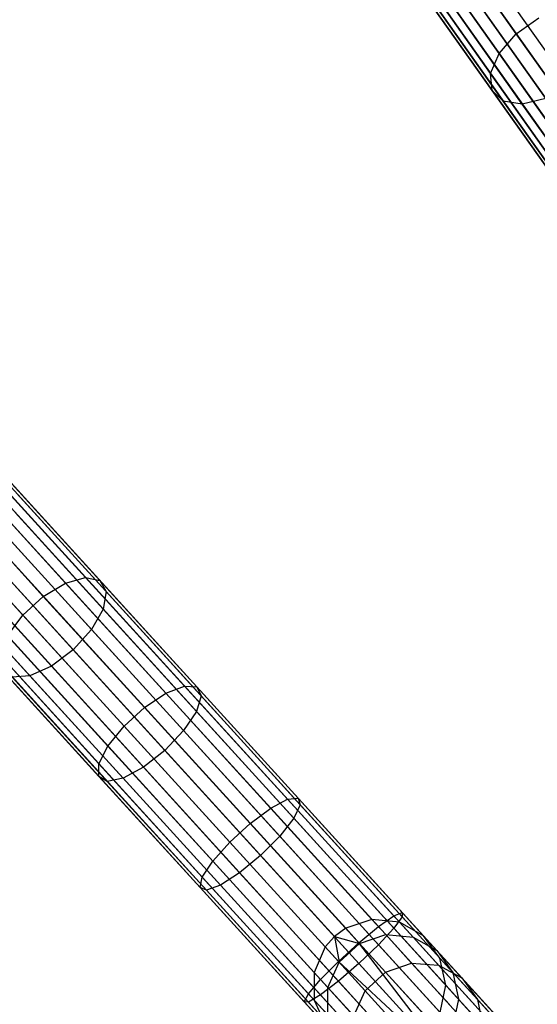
# Model space of a CAD drawing. Extents: x -102 to 102, y -101 to 102.
# Tile 202 of 256: x -61 to -53, y 61 to 75. Entities that reach past the tile are written whole.
import ezdxf

# ---------------------------------------------------------------- set-up
doc = ezdxf.new("R2010")
doc.units = 0
doc.header["$LTSCALE"] = 25.4
doc.layers.get('0').update_dxf_attribs({"linetype": 'CONTINUOUS'})

# ---------------------------------------------------------------- blocks, each defined once
blk = doc.blocks.new('NL2500011659_STL')
at = {"color": 0}
for p, q in [((-58.697, 82.908, -28.965), (-48.193, 68.069, -288.965)), ((-58.697, 82.908, -28.965), (-48.193, 68.069, -288.965)), ((-58.854, 82.77, -28.963), (-48.35, 67.931, -288.963)), ((-58.854, 82.77, -28.963), (-48.35, 67.931, -288.963)), ((-59.067, 82.413, -28.952), (-48.562, 67.574, -288.952)), ((-59.067, 82.413, -28.952), (-48.562, 67.574, -288.952)), ((-59.116, 82, -28.93), (-48.611, 67.161, -288.93)), ((-59.116, 82, -28.93), (-48.611, 67.161, -288.93)), ((-58.993, 81.604, -28.902), (-48.488, 66.765, -288.902)), ((-58.993, 81.604, -28.902), (-48.488, 66.765, -288.902)), ((-58.719, 81.293, -28.874), (-48.214, 66.453, -288.874)), ((-58.719, 81.293, -28.874), (-48.214, 66.453, -288.874)), ((-57.544, 81.279, -28.825), (-47.04, 66.44, -288.825)), ((-57.544, 81.279, -28.825), (-47.04, 66.44, -288.825)), ((-58.342, 81.12, -28.848), (-47.837, 66.28, -288.848)), ((-58.342, 81.12, -28.848), (-47.837, 66.28, -288.848)), ((-57.926, 81.115, -28.831), (-47.422, 66.276, -288.831)), ((-57.926, 81.115, -28.831), (-47.422, 66.276, -288.831)), ((-53.466, 75.158, -10.021), (-54.6, 76.761, -11.497)), ((-53.466, 75.158, -10.021), (-54.6, 76.761, -11.497)), ((-53.722, 74.862, -10.162), (-54.847, 76.452, -11.626)), ((-53.722, 74.862, -10.162), (-54.847, 76.452, -11.626)), ((-53.85, 74.562, -10.419), (-54.959, 76.128, -11.862)), ((-53.85, 74.562, -10.419), (-54.959, 76.128, -11.862)), ((-53.828, 74.309, -10.749), (-54.916, 75.845, -12.164)), ((-53.828, 74.309, -10.749), (-54.916, 75.845, -12.164)), ((-53.692, 75.837, -13.006), (-52.664, 74.385, -11.669)), ((-53.692, 75.837, -13.006), (-52.664, 74.385, -11.669)), ((-53.661, 74.147, -11.094), (-54.726, 75.652, -12.479)), ((-53.661, 74.147, -11.094), (-54.726, 75.652, -12.479)), ((-53.376, 74.105, -11.394), (-54.422, 75.582, -12.754)), ((-53.376, 74.105, -11.394), (-54.422, 75.582, -12.754)), ((-53.023, 74.189, -11.597), (-54.056, 75.647, -12.94)), ((-53.023, 74.189, -11.597), (-54.056, 75.647, -12.94)), ((-67.879, 75.32, -28.952), (-55.63, 61.884, -288.952)), ((-67.879, 75.32, -28.952), (-55.63, 61.884, -288.952)), ((-67.465, 75.279, -28.93), (-55.217, 61.843, -288.93)), ((-67.465, 75.279, -28.93), (-55.217, 61.843, -288.93)), ((-53.466, 75.158, -10.021), (-53.126, 75.398, -10.021)), ((-53.466, 75.158, -10.021), (-53.126, 75.398, -10.021)), ((-68.273, 75.188, -28.963), (-56.024, 61.752, -288.963)), ((-68.273, 75.188, -28.963), (-56.024, 61.752, -288.963)), ((-53.722, 74.862, -10.162), (-53.466, 75.158, -10.021)), ((-53.722, 74.862, -10.162), (-53.466, 75.158, -10.021)), ((-52.239, 73.425, -8.785), (-53.466, 75.158, -10.021)), ((-52.239, 73.425, -8.785), (-53.466, 75.158, -10.021)), ((-68.441, 75.064, -28.965), (-56.193, 61.628, -288.965)), ((-68.441, 75.064, -28.965), (-56.193, 61.628, -288.965)), ((-67.104, 75.074, -28.902), (-54.856, 61.638, -288.902)), ((-67.104, 75.074, -28.902), (-54.856, 61.638, -288.902)), ((-68.58, 74.908, -28.963), (-56.332, 61.472, -288.963)), ((-68.58, 74.908, -28.963), (-56.332, 61.472, -288.963)), ((-53.85, 74.562, -10.419), (-53.722, 74.862, -10.162)), ((-53.85, 74.562, -10.419), (-53.722, 74.862, -10.162)), ((-52.505, 73.143, -8.936), (-53.722, 74.862, -10.162)), ((-52.505, 73.143, -8.936), (-53.722, 74.862, -10.162)), ((-66.859, 74.74, -28.874), (-54.61, 61.304, -288.874)), ((-66.859, 74.74, -28.874), (-54.61, 61.304, -288.874)), ((-68.747, 74.528, -28.952), (-56.499, 61.092, -288.952)), ((-68.747, 74.528, -28.952), (-56.499, 61.092, -288.952)), ((-53.828, 74.309, -10.749), (-53.85, 74.562, -10.419)), ((-52.651, 72.868, -9.211), (-53.85, 74.562, -10.419)), ((-53.828, 74.309, -10.749), (-53.85, 74.562, -10.419)), ((-52.651, 72.868, -9.211), (-53.85, 74.562, -10.419)), ((-66.77, 74.335, -28.848), (-54.522, 60.899, -288.848)), ((-66.77, 74.335, -28.848), (-54.522, 60.899, -288.848)), ((-53.661, 74.147, -11.094), (-53.828, 74.309, -10.749)), ((-52.653, 72.648, -9.564), (-53.828, 74.309, -10.749)), ((-53.661, 74.147, -11.094), (-53.828, 74.309, -10.749)), ((-52.653, 72.648, -9.564), (-53.828, 74.309, -10.749)), ((-68.745, 74.112, -28.93), (-56.497, 60.676, -288.93)), ((-68.745, 74.112, -28.93), (-56.497, 60.676, -288.93)), ((-53.376, 74.105, -11.394), (-53.661, 74.147, -11.094)), ((-52.509, 72.521, -9.933), (-53.661, 74.147, -11.094)), ((-53.376, 74.105, -11.394), (-53.661, 74.147, -11.094)), ((-52.509, 72.521, -9.933), (-53.661, 74.147, -11.094)), ((-53.023, 74.189, -11.597), (-53.376, 74.105, -11.394)), ((-53.023, 74.189, -11.597), (-53.376, 74.105, -11.394)), ((-52.246, 72.508, -10.254), (-53.376, 74.105, -11.394)), ((-52.246, 72.508, -10.254), (-53.376, 74.105, -11.394)), ((-66.855, 73.928, -28.831), (-54.606, 60.492, -288.831)), ((-66.855, 73.928, -28.831), (-54.606, 60.492, -288.831)), ((-68.574, 73.734, -28.902), (-56.326, 60.298, -288.902)), ((-68.574, 73.734, -28.902), (-56.326, 60.298, -288.902)), ((-67.097, 73.59, -28.825), (-54.849, 60.154, -288.825)), ((-67.097, 73.59, -28.825), (-54.849, 60.154, -288.825)), ((-68.264, 73.459, -28.874), (-56.016, 60.023, -288.874)), ((-68.264, 73.459, -28.874), (-56.016, 60.023, -288.874)), ((-67.456, 73.38, -28.831), (-55.207, 59.944, -288.831)), ((-67.456, 73.38, -28.831), (-55.207, 59.944, -288.831)), ((-67.869, 73.333, -28.848), (-55.62, 59.897, -288.848)), ((-67.869, 73.333, -28.848), (-55.62, 59.897, -288.848)), ((-60.227, 66.926, -8.936), (-61.646, 68.483, -10.162)), ((-60.227, 66.926, -8.936), (-61.646, 68.483, -10.162)), ((-59.927, 67.011, -9.211), (-61.325, 68.544, -10.419)), ((-59.927, 67.011, -9.211), (-61.325, 68.544, -10.419)), ((-59.712, 66.965, -9.564), (-61.083, 68.469, -10.749)), ((-59.712, 66.965, -9.564), (-61.083, 68.469, -10.749)), ((-60.559, 66.727, -8.785), (-61.99, 68.296, -10.021)), ((-60.559, 66.727, -8.785), (-61.99, 68.296, -10.021)), ((-59.618, 66.798, -9.933), (-60.961, 68.271, -11.094)), ((-59.618, 66.798, -9.933), (-60.961, 68.271, -11.094)), ((-60.867, 66.447, -8.785), (-62.297, 68.016, -10.021)), ((-60.867, 66.447, -8.785), (-62.297, 68.016, -10.021)), ((-59.662, 66.537, -10.254), (-60.98, 67.983, -11.394)), ((-59.662, 66.537, -10.254), (-60.98, 67.983, -11.394)), ((-59.837, 66.229, -10.472), (-61.138, 67.657, -11.597)), ((-59.837, 66.229, -10.472), (-61.138, 67.657, -11.597)), ((-61.406, 67.347, -11.669), (-60.111, 65.926, -10.549)), ((-61.406, 67.347, -11.669), (-60.111, 65.926, -10.549)), ((-60.438, 65.681, -10.472), (-61.739, 67.109, -11.597)), ((-60.438, 65.681, -10.472), (-61.739, 67.109, -11.597)), ((-60.227, 66.926, -8.936), (-59.927, 67.011, -9.211)), ((-60.227, 66.926, -8.936), (-59.927, 67.011, -9.211)), ((-59.927, 67.011, -9.211), (-59.712, 66.965, -9.564)), ((-58.444, 65.383, -8.254), (-59.927, 67.011, -9.211)), ((-58.444, 65.383, -8.254), (-59.927, 67.011, -9.211)), ((-59.927, 67.011, -9.211), (-59.712, 66.965, -9.564)), ((-60.761, 65.536, -10.254), (-62.079, 66.982, -11.394)), ((-60.761, 65.536, -10.254), (-62.079, 66.982, -11.394)), ((-60.559, 66.727, -8.785), (-60.227, 66.926, -8.936)), ((-60.559, 66.727, -8.785), (-60.227, 66.926, -8.936)), ((-58.721, 65.275, -7.964), (-60.227, 66.926, -8.936)), ((-58.721, 65.275, -7.964), (-60.227, 66.926, -8.936)), ((-59.712, 66.965, -9.564), (-59.618, 66.798, -9.933)), ((-58.257, 65.369, -8.625), (-59.712, 66.965, -9.564)), ((-58.257, 65.369, -8.625), (-59.712, 66.965, -9.564)), ((-59.712, 66.965, -9.564), (-59.618, 66.798, -9.933)), ((-60.867, 66.447, -8.785), (-60.559, 66.727, -8.785)), ((-60.867, 66.447, -8.785), (-60.559, 66.727, -8.785)), ((-59.041, 65.062, -7.805), (-60.559, 66.727, -8.785)), ((-59.041, 65.062, -7.805), (-60.559, 66.727, -8.785)), ((-59.618, 66.798, -9.933), (-59.662, 66.537, -10.254)), ((-59.618, 66.798, -9.933), (-59.662, 66.537, -10.254)), ((-58.193, 65.235, -9.013), (-59.618, 66.798, -9.933)), ((-58.193, 65.235, -9.013), (-59.618, 66.798, -9.933)), ((-61.096, 66.134, -8.936), (-60.867, 66.447, -8.785)), ((-61.096, 66.134, -8.936), (-60.867, 66.447, -8.785)), ((-59.349, 64.782, -7.805), (-60.867, 66.447, -8.785)), ((-59.349, 64.782, -7.805), (-60.867, 66.447, -8.785)), ((-59.662, 66.537, -10.254), (-59.837, 66.229, -10.472)), ((-59.662, 66.537, -10.254), (-59.837, 66.229, -10.472)), ((-58.264, 65.003, -9.351), (-59.662, 66.537, -10.254)), ((-58.264, 65.003, -9.351), (-59.662, 66.537, -10.254)), ((-59.59, 64.483, -7.964), (-61.096, 66.134, -8.936)), ((-59.59, 64.483, -7.964), (-61.096, 66.134, -8.936)), ((-59.837, 66.229, -10.472), (-60.111, 65.926, -10.549)), ((-59.837, 66.229, -10.472), (-60.111, 65.926, -10.549)), ((-58.455, 64.714, -9.581), (-59.837, 66.229, -10.472)), ((-58.455, 64.714, -9.581), (-59.837, 66.229, -10.472)), ((-59.724, 64.217, -8.254), (-61.207, 65.844, -9.211)), ((-59.724, 64.217, -8.254), (-61.207, 65.844, -9.211)), ((-60.111, 65.926, -10.549), (-60.438, 65.681, -10.472)), ((-60.111, 65.926, -10.549), (-60.438, 65.681, -10.472)), ((-60.111, 65.926, -10.549), (-58.736, 64.418, -9.662)), ((-60.111, 65.926, -10.549), (-58.736, 64.418, -9.662)), ((-60.438, 65.681, -10.472), (-60.761, 65.536, -10.254)), ((-60.438, 65.681, -10.472), (-60.761, 65.536, -10.254)), ((-59.057, 64.166, -9.581), (-60.438, 65.681, -10.472)), ((-59.057, 64.166, -9.581), (-60.438, 65.681, -10.472)), ((-59.727, 64.029, -8.625), (-61.182, 65.625, -9.564)), ((-59.727, 64.029, -8.625), (-61.182, 65.625, -9.564)), ((-60.761, 65.536, -10.254), (-61.024, 65.516, -9.933)), ((-60.761, 65.536, -10.254), (-61.024, 65.516, -9.933)), ((-59.599, 63.953, -9.013), (-61.024, 65.516, -9.933)), ((-59.599, 63.953, -9.013), (-61.024, 65.516, -9.933)), ((-59.362, 64.002, -9.351), (-60.761, 65.536, -10.254)), ((-59.362, 64.002, -9.351), (-60.761, 65.536, -10.254)), ((-58.721, 65.275, -7.964), (-58.444, 65.383, -8.254)), ((-58.721, 65.275, -7.964), (-58.444, 65.383, -8.254)), ((-58.444, 65.383, -8.254), (-58.257, 65.369, -8.625)), ((-56.895, 63.685, -7.56), (-58.444, 65.383, -8.254)), ((-56.895, 63.685, -7.56), (-58.444, 65.383, -8.254)), ((-58.444, 65.383, -8.254), (-58.257, 65.369, -8.625)), ((-58.257, 65.369, -8.625), (-58.193, 65.235, -9.013)), ((-56.739, 63.703, -7.945), (-58.257, 65.369, -8.625)), ((-56.739, 63.703, -7.945), (-58.257, 65.369, -8.625)), ((-58.257, 65.369, -8.625), (-58.193, 65.235, -9.013)), ((-59.041, 65.062, -7.805), (-58.721, 65.275, -7.964)), ((-59.041, 65.062, -7.805), (-58.721, 65.275, -7.964)), ((-57.149, 63.55, -7.26), (-58.721, 65.275, -7.964)), ((-57.149, 63.55, -7.26), (-58.721, 65.275, -7.964)), ((-58.193, 65.235, -9.013), (-58.264, 65.003, -9.351)), ((-58.193, 65.235, -9.013), (-58.264, 65.003, -9.351)), ((-56.706, 63.603, -8.347), (-58.193, 65.235, -9.013)), ((-56.706, 63.603, -8.347), (-58.193, 65.235, -9.013)), ((-59.349, 64.782, -7.805), (-59.041, 65.062, -7.805)), ((-59.349, 64.782, -7.805), (-59.041, 65.062, -7.805)), ((-57.457, 63.323, -7.095), (-59.041, 65.062, -7.805)), ((-57.457, 63.323, -7.095), (-59.041, 65.062, -7.805)), ((-58.264, 65.003, -9.351), (-58.455, 64.714, -9.581)), ((-58.264, 65.003, -9.351), (-58.455, 64.714, -9.581)), ((-56.803, 63.401, -8.698), (-58.264, 65.003, -9.351)), ((-56.803, 63.401, -8.698), (-58.264, 65.003, -9.351)), ((-59.59, 64.483, -7.964), (-59.349, 64.782, -7.805)), ((-59.59, 64.483, -7.964), (-59.349, 64.782, -7.805)), ((-57.764, 63.043, -7.095), (-59.349, 64.782, -7.805)), ((-57.764, 63.043, -7.095), (-59.349, 64.782, -7.805)), ((-58.455, 64.714, -9.581), (-58.736, 64.418, -9.662)), ((-58.455, 64.714, -9.581), (-58.736, 64.418, -9.662)), ((-57.014, 63.133, -8.935), (-58.455, 64.714, -9.581)), ((-57.014, 63.133, -8.935), (-58.455, 64.714, -9.581)), ((-59.724, 64.217, -8.254), (-59.59, 64.483, -7.964)), ((-59.724, 64.217, -8.254), (-59.59, 64.483, -7.964)), ((-58.018, 62.758, -7.26), (-59.59, 64.483, -7.964)), ((-58.018, 62.758, -7.26), (-59.59, 64.483, -7.964)), ((-58.736, 64.418, -9.662), (-59.057, 64.166, -9.581)), ((-58.736, 64.418, -9.662), (-59.057, 64.166, -9.581)), ((-58.736, 64.418, -9.662), (-57.301, 62.844, -9.019)), ((-58.736, 64.418, -9.662), (-57.301, 62.844, -9.019)), ((-59.727, 64.029, -8.625), (-59.724, 64.217, -8.254)), ((-59.727, 64.029, -8.625), (-59.724, 64.217, -8.254)), ((-58.175, 62.518, -7.56), (-59.724, 64.217, -8.254)), ((-58.175, 62.518, -7.56), (-59.724, 64.217, -8.254)), ((-59.057, 64.166, -9.581), (-59.362, 64.002, -9.351)), ((-59.057, 64.166, -9.581), (-59.362, 64.002, -9.351)), ((-57.615, 62.585, -8.935), (-59.057, 64.166, -9.581)), ((-57.615, 62.585, -8.935), (-59.057, 64.166, -9.581)), ((-59.599, 63.953, -9.013), (-59.727, 64.029, -8.625)), ((-58.209, 62.363, -7.945), (-59.727, 64.029, -8.625)), ((-59.599, 63.953, -9.013), (-59.727, 64.029, -8.625)), ((-58.209, 62.363, -7.945), (-59.727, 64.029, -8.625)), ((-59.362, 64.002, -9.351), (-59.599, 63.953, -9.013)), ((-59.362, 64.002, -9.351), (-59.599, 63.953, -9.013)), ((-58.112, 62.322, -8.347), (-59.599, 63.953, -9.013)), ((-58.112, 62.322, -8.347), (-59.599, 63.953, -9.013)), ((-57.902, 62.4, -8.698), (-59.362, 64.002, -9.351)), ((-57.902, 62.4, -8.698), (-59.362, 64.002, -9.351)), ((-57.149, 63.55, -7.26), (-56.895, 63.685, -7.56)), ((-57.149, 63.55, -7.26), (-56.895, 63.685, -7.56)), ((-56.895, 63.685, -7.56), (-56.739, 63.703, -7.945)), ((-56.895, 63.685, -7.56), (-56.739, 63.703, -7.945)), ((-55.303, 61.938, -7.141), (-56.895, 63.685, -7.56)), ((-55.303, 61.938, -7.141), (-56.895, 63.685, -7.56)), ((-56.706, 63.603, -8.347), (-56.803, 63.401, -8.698)), ((-56.706, 63.603, -8.347), (-56.803, 63.401, -8.698)), ((-56.739, 63.703, -7.945), (-56.706, 63.603, -8.347)), ((-55.177, 61.99, -7.533), (-56.739, 63.703, -7.945)), ((-55.177, 61.99, -7.533), (-56.739, 63.703, -7.945)), ((-56.739, 63.703, -7.945), (-56.706, 63.603, -8.347)), ((-55.176, 61.925, -7.944), (-56.706, 63.603, -8.347)), ((-55.176, 61.925, -7.944), (-56.706, 63.603, -8.347)), ((-57.457, 63.323, -7.095), (-57.149, 63.55, -7.26)), ((-57.457, 63.323, -7.095), (-57.149, 63.55, -7.26)), ((-55.533, 61.777, -6.834), (-57.149, 63.55, -7.26)), ((-55.533, 61.777, -6.834), (-57.149, 63.55, -7.26)), ((-57.764, 63.043, -7.095), (-57.457, 63.323, -7.095)), ((-57.764, 63.043, -7.095), (-57.457, 63.323, -7.095)), ((-55.827, 61.536, -6.666), (-57.457, 63.323, -7.095)), ((-55.827, 61.536, -6.666), (-57.457, 63.323, -7.095)), ((-56.803, 63.401, -8.698), (-57.014, 63.133, -8.935)), ((-56.803, 63.401, -8.698), (-57.014, 63.133, -8.935)), ((-55.302, 61.754, -8.302), (-56.803, 63.401, -8.698)), ((-55.302, 61.754, -8.302), (-56.803, 63.401, -8.698)), ((-58.018, 62.758, -7.26), (-57.764, 63.043, -7.095)), ((-58.018, 62.758, -7.26), (-57.764, 63.043, -7.095)), ((-56.134, 61.256, -6.666), (-57.764, 63.043, -7.095)), ((-56.134, 61.256, -6.666), (-57.764, 63.043, -7.095)), ((-57.014, 63.133, -8.935), (-57.301, 62.844, -9.019)), ((-57.014, 63.133, -8.935), (-57.301, 62.844, -9.019)), ((-55.531, 61.506, -8.544), (-57.014, 63.133, -8.935)), ((-55.531, 61.506, -8.544), (-57.014, 63.133, -8.935)), ((-58.175, 62.518, -7.56), (-58.018, 62.758, -7.26)), ((-58.175, 62.518, -7.56), (-58.018, 62.758, -7.26)), ((-56.402, 60.985, -6.834), (-58.018, 62.758, -7.26)), ((-56.402, 60.985, -6.834), (-58.018, 62.758, -7.26)), ((-57.301, 62.844, -9.019), (-57.615, 62.585, -8.935)), ((-57.301, 62.844, -9.019), (-57.615, 62.585, -8.935)), ((-57.301, 62.844, -9.019), (-55.825, 61.225, -8.63)), ((-57.301, 62.844, -9.019), (-55.825, 61.225, -8.63)), ((-57.615, 62.585, -8.935), (-57.902, 62.4, -8.698)), ((-57.615, 62.585, -8.935), (-57.902, 62.4, -8.698)), ((-56.132, 60.958, -8.544), (-57.615, 62.585, -8.935)), ((-56.132, 60.958, -8.544), (-57.615, 62.585, -8.935)), ((-58.209, 62.363, -7.945), (-58.175, 62.518, -7.56)), ((-58.209, 62.363, -7.945), (-58.175, 62.518, -7.56)), ((-56.583, 60.771, -7.141), (-58.175, 62.518, -7.56)), ((-56.583, 60.771, -7.141), (-58.175, 62.518, -7.56)), ((-58.112, 62.322, -8.347), (-58.209, 62.363, -7.945)), ((-56.647, 60.65, -7.533), (-58.209, 62.363, -7.945)), ((-58.112, 62.322, -8.347), (-58.209, 62.363, -7.945)), ((-56.647, 60.65, -7.533), (-58.209, 62.363, -7.945)), ((-57.902, 62.4, -8.698), (-58.112, 62.322, -8.347)), ((-57.902, 62.4, -8.698), (-58.112, 62.322, -8.347)), ((-56.582, 60.644, -7.944), (-58.112, 62.322, -8.347)), ((-56.582, 60.644, -7.944), (-58.112, 62.322, -8.347)), ((-56.4, 60.753, -8.302), (-57.902, 62.4, -8.698)), ((-56.4, 60.753, -8.302), (-57.902, 62.4, -8.698)), ((-55.303, 61.938, -7.141), (-55.177, 61.99, -7.533)), ((-55.303, 61.938, -7.141), (-55.177, 61.99, -7.533)), ((-55.177, 61.99, -7.533), (-55.176, 61.925, -7.944)), ((-53.593, 60.253, -7.395), (-55.177, 61.99, -7.533)), ((-53.593, 60.253, -7.395), (-55.177, 61.99, -7.533)), ((-55.177, 61.99, -7.533), (-55.176, 61.925, -7.944)), ((-55.63, 61.884, -288.952), (-56.024, 61.752, -288.963)), ((-55.63, 61.884, -288.952), (-56.024, 61.752, -288.963)), ((-55.217, 61.843, -288.93), (-55.63, 61.884, -288.952)), ((-55.63, 61.884, -288.952), (-55.424, 61.658, -291.333)), ((-55.63, 61.884, -288.952), (-55.424, 61.658, -291.333)), ((-55.217, 61.843, -288.93), (-55.63, 61.884, -288.952)), ((-55.533, 61.777, -6.834), (-55.303, 61.938, -7.141)), ((-55.533, 61.777, -6.834), (-55.303, 61.938, -7.141)), ((-53.688, 60.166, -7), (-55.303, 61.938, -7.141)), ((-53.688, 60.166, -7), (-55.303, 61.938, -7.141)), ((-55.176, 61.925, -7.944), (-55.302, 61.754, -8.302)), ((-55.176, 61.925, -7.944), (-55.302, 61.754, -8.302)), ((-54.856, 61.638, -288.902), (-55.217, 61.843, -288.93)), ((-55.217, 61.843, -288.93), (-55.014, 61.621, -291.276)), ((-55.217, 61.843, -288.93), (-55.014, 61.621, -291.276)), ((-54.856, 61.638, -288.902), (-55.217, 61.843, -288.93)), ((-53.625, 60.224, -7.809), (-55.176, 61.925, -7.944)), ((-53.625, 60.224, -7.809), (-55.176, 61.925, -7.944)), ((-56.024, 61.752, -288.963), (-56.193, 61.628, -288.965)), ((-56.024, 61.752, -288.963), (-56.193, 61.628, -288.965)), ((-56.024, 61.752, -288.963), (-55.817, 61.525, -291.365)), ((-56.024, 61.752, -288.963), (-55.817, 61.525, -291.365)), ((-55.827, 61.536, -6.666), (-55.533, 61.777, -6.834)), ((-55.827, 61.536, -6.666), (-55.533, 61.777, -6.834)), ((-53.894, 59.979, -6.691), (-55.533, 61.777, -6.834)), ((-53.894, 59.979, -6.691), (-55.533, 61.777, -6.834)), ((-55.302, 61.754, -8.302), (-55.531, 61.506, -8.544)), ((-55.302, 61.754, -8.302), (-55.531, 61.506, -8.544)), ((-53.779, 60.084, -8.169), (-55.302, 61.754, -8.302)), ((-53.779, 60.084, -8.169), (-55.302, 61.754, -8.302)), ((-56.193, 61.628, -288.965), (-56.332, 61.472, -288.963)), ((-56.193, 61.628, -288.965), (-56.332, 61.472, -288.963)), ((-56.193, 61.628, -288.965), (-56.124, 61.245, -291.365)), ((-56.193, 61.628, -288.965), (-56.124, 61.245, -291.365)), ((-56.193, 61.628, -288.965), (-55.817, 61.525, -291.365)), ((-56.193, 61.628, -288.965), (-55.817, 61.525, -291.365)), ((-56.134, 61.256, -6.666), (-55.827, 61.536, -6.666)), ((-56.134, 61.256, -6.666), (-55.827, 61.536, -6.666)), ((-54.328, 59.583, -6.5), (-55.827, 61.536, -6.666)), ((-54.328, 59.583, -6.5), (-55.827, 61.536, -6.666)), ((-54.174, 59.723, -6.522), (-55.827, 61.536, -6.666)), ((-54.174, 59.723, -6.522), (-55.827, 61.536, -6.666)), ((-55.817, 61.525, -291.365), (-55.424, 61.658, -291.333)), ((-55.817, 61.525, -291.365), (-55.424, 61.658, -291.333)), ((-55.424, 61.658, -291.333), (-55.035, 61.231, -293.664)), ((-55.424, 61.658, -291.333), (-55.035, 61.231, -293.664)), ((-55.424, 61.658, -291.333), (-55.014, 61.621, -291.276)), ((-55.424, 61.658, -291.333), (-55.014, 61.621, -291.276)), ((-55.014, 61.621, -291.276), (-54.631, 61.2, -293.573)), ((-55.014, 61.621, -291.276), (-54.631, 61.2, -293.573)), ((-55.014, 61.621, -291.276), (-54.657, 61.42, -291.204)), ((-55.014, 61.621, -291.276), (-54.657, 61.42, -291.204)), ((-54.61, 61.304, -288.874), (-54.856, 61.638, -288.902)), ((-54.856, 61.638, -288.902), (-54.657, 61.42, -291.204)), ((-54.856, 61.638, -288.902), (-54.657, 61.42, -291.204)), ((-54.61, 61.304, -288.874), (-54.856, 61.638, -288.902)), ((-56.332, 61.472, -288.963), (-56.499, 61.092, -288.952)), ((-56.332, 61.472, -288.963), (-56.499, 61.092, -288.952)), ((-56.332, 61.472, -288.963), (-56.124, 61.245, -291.365)), ((-56.332, 61.472, -288.963), (-56.124, 61.245, -291.365)), ((-56.124, 61.245, -291.365), (-55.817, 61.525, -291.365)), ((-56.124, 61.245, -291.365), (-55.817, 61.525, -291.365)), ((-55.531, 61.506, -8.544), (-55.825, 61.225, -8.63)), ((-55.531, 61.506, -8.544), (-55.825, 61.225, -8.63)), ((-55.817, 61.525, -291.365), (-55.425, 61.094, -293.714)), ((-55.817, 61.525, -291.365), (-55.425, 61.094, -293.714)), ((-54.028, 59.857, -8.414), (-55.531, 61.506, -8.544)), ((-54.028, 59.857, -8.414), (-55.531, 61.506, -8.544)), ((-54.657, 61.42, -291.204), (-54.281, 61.008, -293.455)), ((-54.657, 61.42, -291.204), (-54.281, 61.008, -293.455)), ((-54.657, 61.42, -291.204), (-54.416, 61.091, -291.127)), ((-54.657, 61.42, -291.204), (-54.416, 61.091, -291.127)), ((-56.402, 60.985, -6.834), (-56.134, 61.256, -6.666)), ((-56.402, 60.985, -6.834), (-56.134, 61.256, -6.666)), ((-56.293, 60.866, -291.333), (-56.124, 61.245, -291.365)), ((-56.293, 60.866, -291.333), (-56.124, 61.245, -291.365)), ((-54.482, 59.443, -6.522), (-56.134, 61.256, -6.666)), ((-54.482, 59.443, -6.522), (-56.134, 61.256, -6.666)), ((-54.328, 59.583, -6.5), (-56.134, 61.256, -6.666)), ((-54.328, 59.583, -6.5), (-56.134, 61.256, -6.666)), ((-56.124, 61.245, -291.365), (-55.732, 60.814, -293.714)), ((-56.124, 61.245, -291.365), (-55.732, 60.814, -293.714)), ((-54.522, 60.899, -288.848), (-54.61, 61.304, -288.874)), ((-54.61, 61.304, -288.874), (-54.416, 61.091, -291.127)), ((-54.61, 61.304, -288.874), (-54.416, 61.091, -291.127)), ((-54.522, 60.899, -288.848), (-54.61, 61.304, -288.874)), ((-56.499, 61.092, -288.952), (-56.497, 60.676, -288.93)), ((-56.499, 61.092, -288.952), (-56.293, 60.866, -291.333)), ((-56.499, 61.092, -288.952), (-56.497, 60.676, -288.93)), ((-56.499, 61.092, -288.952), (-56.293, 60.866, -291.333)), ((-55.825, 61.225, -8.63), (-56.132, 60.958, -8.544)), ((-55.825, 61.225, -8.63), (-56.132, 60.958, -8.544)), ((-54.328, 59.583, -8.5), (-55.825, 61.225, -8.63)), ((-54.328, 59.583, -8.5), (-55.825, 61.225, -8.63)), ((-55.732, 60.814, -293.714), (-55.425, 61.094, -293.714)), ((-55.732, 60.814, -293.714), (-55.425, 61.094, -293.714)), ((-55.425, 61.094, -293.714), (-55.035, 61.231, -293.664)), ((-55.425, 61.094, -293.714), (-55.035, 61.231, -293.664)), ((-55.425, 61.094, -293.714), (-54.852, 60.467, -295.981)), ((-55.425, 61.094, -293.714), (-54.852, 60.467, -295.981)), ((-55.035, 61.231, -293.664), (-54.467, 60.608, -295.913)), ((-55.035, 61.231, -293.664), (-54.467, 60.608, -295.913)), ((-55.035, 61.231, -293.664), (-54.631, 61.2, -293.573)), ((-55.035, 61.231, -293.664), (-54.631, 61.2, -293.573)), ((-54.631, 61.2, -293.573), (-54.071, 60.587, -295.788)), ((-54.631, 61.2, -293.573), (-54.071, 60.587, -295.788)), ((-54.631, 61.2, -293.573), (-54.281, 61.008, -293.455)), ((-54.631, 61.2, -293.573), (-54.281, 61.008, -293.455)), ((-54.416, 61.091, -291.127), (-54.047, 60.687, -293.333)), ((-54.416, 61.091, -291.127), (-54.047, 60.687, -293.333)), ((-54.416, 61.091, -291.127), (-54.331, 60.689, -291.061)), ((-54.416, 61.091, -291.127), (-54.331, 60.689, -291.061)), ((-56.583, 60.771, -7.141), (-56.402, 60.985, -6.834)), ((-56.583, 60.771, -7.141), (-56.402, 60.985, -6.834)), ((-54.762, 59.187, -6.691), (-56.402, 60.985, -6.834)), ((-54.762, 59.187, -6.691), (-56.402, 60.985, -6.834)), ((-56.132, 60.958, -8.544), (-56.4, 60.753, -8.302)), ((-56.132, 60.958, -8.544), (-56.4, 60.753, -8.302)), ((-54.629, 59.309, -8.414), (-56.132, 60.958, -8.544)), ((-54.629, 59.309, -8.414), (-56.132, 60.958, -8.544)), ((-54.281, 61.008, -293.455), (-53.733, 60.406, -295.628)), ((-54.281, 61.008, -293.455), (-53.733, 60.406, -295.628)), ((-54.281, 61.008, -293.455), (-54.047, 60.687, -293.333)), ((-54.281, 61.008, -293.455), (-54.047, 60.687, -293.333)), ((-56.294, 60.454, -291.276), (-56.293, 60.866, -291.333)), ((-56.294, 60.454, -291.276), (-56.293, 60.866, -291.333)), ((-56.293, 60.866, -291.333), (-55.904, 60.439, -293.664)), ((-56.293, 60.866, -291.333), (-55.904, 60.439, -293.664)), ((-55.904, 60.439, -293.664), (-55.732, 60.814, -293.714)), ((-55.904, 60.439, -293.664), (-55.732, 60.814, -293.714)), ((-55.732, 60.814, -293.714), (-55.16, 60.187, -295.981)), ((-55.732, 60.814, -293.714), (-55.16, 60.187, -295.981)), ((-54.606, 60.492, -288.831), (-54.522, 60.899, -288.848)), ((-54.606, 60.492, -288.831), (-54.522, 60.899, -288.848)), ((-54.522, 60.899, -288.848), (-54.331, 60.689, -291.061)), ((-54.522, 60.899, -288.848), (-54.331, 60.689, -291.061)), ((-56.647, 60.65, -7.533), (-56.583, 60.771, -7.141)), ((-56.647, 60.65, -7.533), (-56.583, 60.771, -7.141)), ((-56.582, 60.644, -7.944), (-56.647, 60.65, -7.533)), ((-55.063, 58.913, -7.395), (-56.647, 60.65, -7.533)), ((-56.582, 60.644, -7.944), (-56.647, 60.65, -7.533)), ((-55.063, 58.913, -7.395), (-56.647, 60.65, -7.533)), ((-54.968, 59, -7), (-56.583, 60.771, -7.141)), ((-54.968, 59, -7), (-56.583, 60.771, -7.141)), ((-56.4, 60.753, -8.302), (-56.582, 60.644, -7.944)), ((-56.4, 60.753, -8.302), (-56.582, 60.644, -7.944)), ((-56.497, 60.676, -288.93), (-56.326, 60.298, -288.902)), ((-56.497, 60.676, -288.93), (-56.326, 60.298, -288.902)), ((-56.497, 60.676, -288.93), (-56.294, 60.454, -291.276)), ((-56.497, 60.676, -288.93), (-56.294, 60.454, -291.276)), ((-54.877, 59.082, -8.169), (-56.4, 60.753, -8.302)), ((-54.877, 59.082, -8.169), (-56.4, 60.753, -8.302)), ((-54.331, 60.689, -291.061), (-54.417, 60.285, -291.016)), ((-54.331, 60.689, -291.061), (-54.417, 60.285, -291.016)), ((-54.331, 60.689, -291.061), (-53.969, 60.292, -293.226)), ((-54.331, 60.689, -291.061), (-53.969, 60.292, -293.226)), ((-54.047, 60.687, -293.333), (-53.51, 60.097, -295.461)), ((-54.047, 60.687, -293.333), (-53.51, 60.097, -295.461)), ((-54.047, 60.687, -293.333), (-53.969, 60.292, -293.226)), ((-54.047, 60.687, -293.333), (-53.969, 60.292, -293.226)), ((-55.031, 58.942, -7.809), (-56.582, 60.644, -7.944)), ((-55.031, 58.942, -7.809), (-56.582, 60.644, -7.944))]:
    blk.add_line(p, q, dxfattribs=at)

msp = doc.modelspace()

# ---------------------------------------------------------------- block references
at = {"color": 0}
msp.add_blockref('NL2500011659_STL', (0, 0), dxfattribs=at)

doc.saveas('drawing.dxf')
